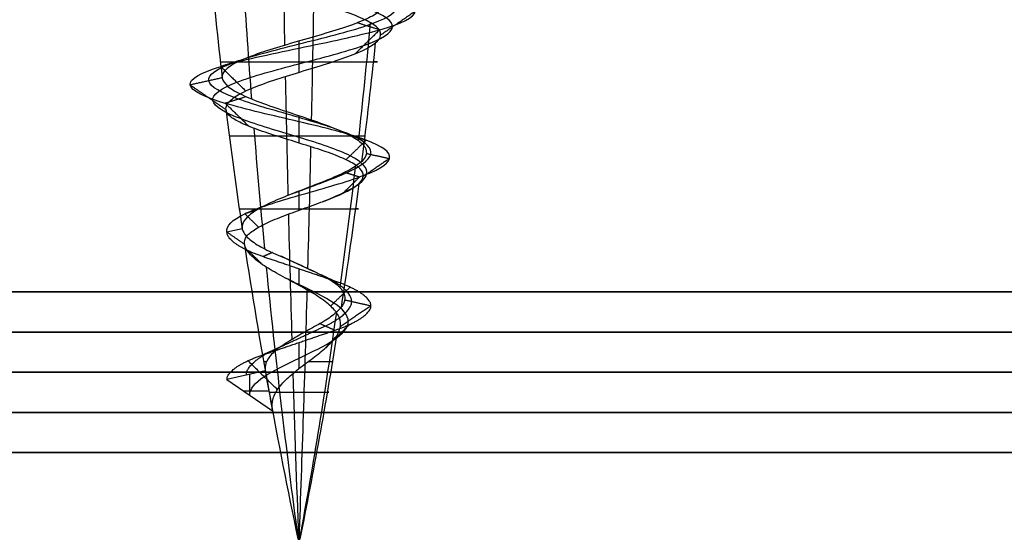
# Model space of a CAD drawing. Header units: millimetres. Extents: x -372 to 378, y -113 to 121.
# Tile 55 of 65: x 306.37 to 318.62, y 54.51 to 60.98. Entities that reach past the tile are written whole.
import ezdxf

# ---------------------------------------------------------------- set-up
doc = ezdxf.new("R2010")
doc.units = ezdxf.units.MM
doc.layers.add('Default', color=7, linetype='Continuous', true_color=0x000000)
doc.layers.add('Screw', color=7, linetype='Continuous', true_color=0xffffff)

msp = doc.modelspace()

# ---------------------------------------------------------------- linework, layer by layer
at = {"layer": 'Default'}
for p, q in [((376.842, 57.594, 1096.358), (-371.158, 57.594, 1096.358)), ((-371.158, 57.594, 921.358), (376.842, 57.594, 921.358)), ((376.842, 56.594, 936.358), (-371.158, 56.594, 936.358)), ((-371.158, 56.594, 922.358), (376.842, 56.594, 922.358)), ((376.842, 56.594, 929.358), (-371.158, 56.594, 929.358)), ((376.842, 56.594, 1095.358), (-371.158, 56.594, 1095.358)), ((-371.158, 56.594, 922.358), (376.842, 56.594, 922.358)), ((376.842, 56.594, 1008.858), (-371.158, 56.594, 1008.858)), ((-371.158, 55.594, 921.358), (376.842, 55.594, 921.358)), ((376.842, 55.594, 937.358), (-371.158, 55.594, 937.358))]:
    msp.add_line(p, q, dxfattribs=at)
for points in [[(376.842, 57.094, 1095.858), (2.842, 57.094, 1095.858), (-371.158, 57.094, 1095.858)], [(-371.158, 57.094, 921.858), (2.842, 57.094, 921.858), (376.842, 57.094, 921.858)], [(-371.158, 56.094, 921.858), (2.842, 56.094, 921.858), (376.842, 56.094, 921.858)], [(376.842, 56.094, 936.858), (2.842, 56.094, 936.858), (-371.158, 56.094, 936.858)]]:
    msp.add_open_spline(points, degree=2, dxfattribs=at)
at = {"layer": 'Screw', "color": 7, "true_color": 0xffffff}
for p, q in [((309.135, 58.381, 927.358), (308.946, 58.339, 927.358)), ((309.422, 56.611, 927.358), (308.946, 56.505, 927.358)), ((308.946, 56.505, 927.358), (309.512, 56.115, 927.358)), ((309.229, 56.31, 927.358), (309.229, 56.568, 927.358)), ((309.152, 56.363, 927.358), (309.467, 56.363, 927.358)), ((309.832, 54.513, 927.361), (309.83, 54.521, 927.362)), ((309.833, 54.513, 927.352), (309.831, 54.521, 927.351)), ((309.831, 54.513, 927.358), (309.853, 54.513, 927.358)), ((309.84, 54.513, 927.347), (309.84, 54.521, 927.345)), ((309.842, 54.513, 927.347), (309.842, 54.513, 927.369)), ((309.844, 54.513, 927.369), (309.844, 54.521, 927.37)), ((309.849, 54.513, 927.349), (309.85, 54.521, 927.348)), ((309.853, 54.513, 927.358), (309.855, 54.521, 927.358))]:
    msp.add_line(p, q, dxfattribs=at)
at = {"layer": 'Screw', "color": 7, "true_color": 0xffffff, "extrusion": (0.984564, 9.33495e-14, -0.175023)}
for start, end in [(263.72372, 265.07324), (261.99168, 263.36379), (260.32112, 261.77536), (258, 259.92855)]:
    msp.add_arc((67.48, 1028.226, 142.751), 62.328, start, end, dxfattribs=at)
at = {"layer": 'Screw', "color": 7, "true_color": 0xffffff, "extrusion": (0.018848, -1.78742e-15, 0.999822)}
msp.add_arc((67.48, -353.261, 933.033), 62.328, 95.31878, 96.65673, dxfattribs=at)
at = {"layer": 'Screw', "color": 7, "true_color": 0xffffff, "extrusion": (-0.772512, -9.33495e-14, -0.635)}
for start, end in [(83.10315, 84.44953), (81.37148, 82.7652), (78, 81.15889)]:
    msp.add_arc((-67.48, 458.692, -828.229), 62.328, start, end, dxfattribs=at)
at = {"layer": 'Screw', "color": 7, "true_color": 0xffffff, "extrusion": (-0.984564, -9.33495e-14, 0.175023)}
for start, end in [(82.86319, 84.21696), (81.14492, 82.55307), (78, 80.89587)]:
    msp.add_arc((-67.48, 906.32, -142.751), 62.328, start, end, dxfattribs=at)
at = {"layer": 'Screw', "color": 7, "true_color": 0xffffff, "extrusion": (-0.506335, -9.33495e-14, 0.862337)}
for start, end in [(82.62334, 83.9836), (80.92032, 82.34029), (78, 80.63153)]:
    msp.add_arc((-67.48, 675.789, 642.811), 62.328, start, end, dxfattribs=at)
at = {"layer": 'Screw', "color": 7, "true_color": 0xffffff, "extrusion": (-0.326888, 3.09822e-14, -0.945063)}
msp.add_arc((-67.48, 71.275, -977.695), 62.328, 276.2506, 277.6164, dxfattribs=at)
at = {"layer": 'Screw', "color": 7, "true_color": 0xffffff, "extrusion": (0, 1, 0)}
for centre, radius, start, end in [((-309.842, 927.358, 60.459), 0.978, 1.08, 199.08), ((-309.842, 927.358, 59.534), 0.866, 199.08, 1.08), ((-309.842, 927.358, 58.629), 0.743, 1.08, 199.08), ((-309.842, 927.358, 56.725), 0.44, 336.5472, 1.08), ((-309.842, 927.358, 56.725), 0.44, 199.08, 255.1887), ((-309.842, 927.358, 56.347), 0.373, 1.08, 199.08), ((-309.842, 927.358, 54.517), 0.012, 180, 19.8), ((-309.842, 927.358, 54.517), 0.012, 19.8, 180)]:
    msp.add_arc(centre, radius, start, end, dxfattribs=at)
at = {"layer": 'Screw', "color": 7, "true_color": 0xffffff, "extrusion": (0.018848, -1.7859e-15, 0.999822)}
msp.add_arc((67.48, -353.261, 933.033), 62.328, 97.02372, 98.39931, dxfattribs=at)
at = {"layer": 'Screw', "color": 7, "true_color": 0xffffff, "extrusion": (-0.326888, 3.0996e-14, -0.945063)}
msp.add_arc((-67.48, 71.275, -977.695), 62.328, 277.87323, 279.30429, dxfattribs=at)
at = {"layer": 'Screw', "color": 7, "true_color": 0xffffff, "extrusion": (0.018848, -1.78546e-15, 0.999822)}
msp.add_arc((67.48, -353.261, 933.033), 62.328, 98.57845, 102, dxfattribs=at)
at = {"layer": 'Screw', "color": 7, "true_color": 0xffffff, "extrusion": (-0.326888, 3.09613e-14, -0.945063)}
msp.add_arc((-67.48, 71.275, -977.695), 62.328, 279.63402, 282, dxfattribs=at)
at = {"layer": 'Screw', "color": 7, "true_color": 0xffffff}
msp.add_arc((370.795, 67.48, 927.358), 62.328, 190.04253, 190.50624, dxfattribs=at)
at = {"layer": 'Screw', "color": 7, "true_color": 0xffffff, "extrusion": (0, -1, 0)}
for centre, radius, start, end in [((309.842, 927.358, -54.521), 0.0129, 178.92, 340.92), ((309.842, 927.358, -54.521), 0.0129, 160.2, 178.92), ((309.842, 927.358, -54.521), 0.0129, 0, 160.2), ((309.842, 927.358, -54.513), 0.0111, 160.2, 0), ((309.842, 927.358, -54.513), 0.0111, 0, 160.2), ((309.842, 927.358, -54.521), 0.0129, 340.92, 0)]:
    msp.add_arc(centre, radius, start, end, dxfattribs=at)
at = {"layer": 'Screw', "color": 7, "true_color": 0xffffff}
for points, knots in [([(309.764, 58.819, 926.591), (309.79, 58.829, 926.586), (309.816, 58.839, 926.582), (310.046, 58.925, 926.561), (310.264, 59.002, 926.626), (310.601, 59.154, 926.908), (310.715, 59.231, 927.124), (310.754, 59.383, 927.591), (310.676, 59.46, 927.84), (310.351, 59.613, 928.218), (310.106, 59.689, 928.345), (309.579, 59.842, 928.384), (309.3, 59.918, 928.294), (308.879, 60.071, 927.927), (308.734, 60.147, 927.651), (308.707, 60.3, 927.064), (308.827, 60.376, 926.766), (309.239, 60.529, 926.331), (309.537, 60.606, 926.198), (310.148, 60.758, 926.183), (310.458, 60.835, 926.301), (310.909, 60.987, 926.731), (311.048, 61.064, 927.04), (311.063, 61.217, 927.675), (310.94, 61.293, 927.997), (310.493, 61.446, 928.466), (310.172, 61.522, 928.609), (309.513, 61.675, 928.624), (309.178, 61.751, 928.496), (308.693, 61.904, 928.032), (308.543, 61.98, 927.699), (308.532, 62.133, 927.016), (308.67, 62.21, 926.673), (309.152, 62.362, 926.181), (309.495, 62.439, 926.034), (310.19, 62.592, 926.026), (310.538, 62.668, 926.166), (311.04, 62.821, 926.656), (311.189, 62.897, 927.004), (311.197, 63.05, 927.711), (311.055, 63.126, 928.066), (310.556, 63.279, 928.576), (310.202, 63.355, 928.727), (309.483, 63.508, 928.735), (309.122, 63.584, 928.591), (308.604, 63.737, 928.083), (308.451, 63.814, 927.723), (308.441, 63.957, 927.038), (308.547, 64.024, 926.714), (308.948, 64.157, 926.204), (309.24, 64.224, 926.019), (309.883, 64.358, 925.878), (310.231, 64.425, 925.922), (310.826, 64.558, 926.224), (311.071, 64.625, 926.483), (311.342, 64.759, 927.103), (311.367, 64.826, 927.462), (311.181, 64.959, 928.122), (310.97, 65.026, 928.42), (310.4, 65.16, 928.817), (310.043, 65.227, 928.915), (309.341, 65.36, 928.859), (308.998, 65.427, 928.706), (308.484, 65.561, 928.211), (308.315, 65.628, 927.871), (308.231, 65.761, 927.153), (308.328, 65.828, 926.781), (308.73, 65.962, 926.179), (309.037, 66.029, 925.951), (309.73, 66.162, 925.741), (310.112, 66.229, 925.76), (310.781, 66.363, 926.037), (311.065, 66.43, 926.294), (311.406, 66.563, 926.932), (311.462, 66.63, 927.311), (311.321, 66.764, 928.021), (311.124, 66.831, 928.349), (310.565, 66.964, 928.808), (310.204, 67.031, 928.937), (309.48, 67.165, 928.937), (309.12, 67.232, 928.808), (308.56, 67.365, 928.349), (308.363, 67.432, 928.021), (308.222, 67.566, 927.311), (308.278, 67.633, 926.932), (308.62, 67.766, 926.294), (308.903, 67.833, 926.037), (309.572, 67.967, 925.76), (309.954, 68.034, 925.741), (310.647, 68.167, 925.951), (310.955, 68.234, 926.179), (311.357, 68.368, 926.781), (311.45, 68.435, 927.152), (311.379, 68.568, 927.873), (311.215, 68.635, 928.219), (310.703, 68.769, 928.731), (310.357, 68.836, 928.894), (309.637, 68.969, 928.965), (309.265, 69.036, 928.872), (308.664, 69.17, 928.47), (308.435, 69.237, 928.163), (308.225, 69.37, 927.47), (308.244, 69.437, 927.087), (308.521, 69.571, 926.419), (308.778, 69.638, 926.135), (309.417, 69.771, 925.794), (309.795, 69.838, 925.738), (310.505, 69.972, 925.879), (310.834, 70.039, 926.076), (311.293, 70.172, 926.635), (311.422, 70.239, 926.996), (311.422, 70.373, 927.72), (311.293, 70.44, 928.08), (310.834, 70.573, 928.64), (310.505, 70.64, 928.836), (309.795, 70.774, 928.978), (309.417, 70.841, 928.921), (308.778, 70.974, 928.58), (308.521, 71.041, 928.297), (308.244, 71.175, 927.628), (308.225, 71.242, 927.245), (308.435, 71.375, 926.553), (308.664, 71.442, 926.245), (309.265, 71.576, 925.843), (309.637, 71.643, 925.75), (310.357, 71.777, 925.821), (310.703, 71.843, 925.985), (311.215, 71.977, 926.496), (311.379, 72.044, 926.843), (311.45, 72.178, 927.563), (311.357, 72.244, 927.934), (310.955, 72.378, 928.536), (310.647, 72.445, 928.764), (309.954, 72.579, 928.974), (309.572, 72.645, 928.956), (308.903, 72.779, 928.679), (308.62, 72.846, 928.421), (308.278, 72.98, 927.783), (308.222, 73.046, 927.404), (308.363, 73.18, 926.695), (308.56, 73.247, 926.366), (309.12, 73.381, 925.907), (309.48, 73.447, 925.778), (310.204, 73.581, 925.778), (310.565, 73.648, 925.907), (311.124, 73.782, 926.366), (311.321, 73.848, 926.695), (311.462, 73.982, 927.404), (311.406, 74.049, 927.783), (311.065, 74.183, 928.421), (310.781, 74.249, 928.679), (310.112, 74.383, 928.956), (309.73, 74.45, 928.974), (309.037, 74.584, 928.764), (308.73, 74.65, 928.536), (308.328, 74.784, 927.934), (308.235, 74.851, 927.563), (308.305, 74.985, 926.843), (308.469, 75.051, 926.496), (308.981, 75.185, 925.985), (309.327, 75.252, 925.821), (310.047, 75.386, 925.75), (310.419, 75.452, 925.843), (311.021, 75.586, 926.245), (311.249, 75.653, 926.553), (311.459, 75.787, 927.245), (311.44, 75.853, 927.628), (311.163, 75.987, 928.297), (310.906, 76.054, 928.58), (310.268, 76.188, 928.921), (309.889, 76.254, 928.978), (309.179, 76.388, 928.836), (308.851, 76.455, 928.64), (308.391, 76.589, 928.08), (308.262, 76.655, 927.72), (308.262, 76.722, 927.358)], [2.782471, 2.782471, 2.782471, 2.782471, 2.974275, 2.974275, 4.461413, 4.461413, 5.948551, 5.948551, 7.435688, 7.435688, 8.922826, 8.922826, 10.409964, 10.409964, 11.897102, 11.897102, 13.384239, 13.384239, 14.871377, 14.871377, 16.358515, 16.358515, 17.845652, 17.845652, 19.33279, 19.33279, 20.819928, 20.819928, 22.307065, 22.307065, 23.794203, 23.794203, 25.281341, 25.281341, 26.768478, 26.768478, 28.255616, 28.255616, 29.742754, 29.742754, 31.229892, 31.229892, 32.717029, 32.717029, 34.204167, 34.204167, 35.691305, 35.691305, 36.99255, 36.99255, 38.293796, 38.293796, 39.595041, 39.595041, 40.896287, 40.896287, 42.197532, 42.197532, 43.498777, 43.498777, 44.800023, 44.800023, 46.101268, 46.101268, 47.402514, 47.402514, 48.703759, 48.703759, 50.005005, 50.005005, 51.30625, 51.30625, 52.607496, 52.607496, 53.908741, 53.908741, 55.209987, 55.209987, 56.511232, 56.511232, 57.812478, 57.812478, 59.113723, 59.113723, 60.414969, 60.414969, 61.716214, 61.716214, 63.01746, 63.01746, 64.318705, 64.318705, 65.619951, 65.619951, 66.921196, 66.921196, 68.222442, 68.222442, 69.523687, 69.523687, 70.824933, 70.824933, 72.126178, 72.126178, 73.427423, 73.427423, 74.728669, 74.728669, 76.029914, 76.029914, 77.33116, 77.33116, 78.632405, 78.632405, 79.933651, 79.933651, 81.234896, 81.234896, 82.536142, 82.536142, 83.837387, 83.837387, 85.138633, 85.138633, 86.439878, 86.439878, 87.741124, 87.741124, 89.042369, 89.042369, 90.343615, 90.343615, 91.64486, 91.64486, 92.946106, 92.946106, 94.247351, 94.247351, 95.548597, 95.548597, 96.849842, 96.849842, 98.151088, 98.151088, 99.452333, 99.452333, 100.753579, 100.753579, 102.054824, 102.054824, 103.35607, 103.35607, 104.657315, 104.657315, 105.95856, 105.95856, 107.259806, 107.259806, 108.561051, 108.561051, 109.862297, 109.862297, 111.163542, 111.163542, 112.464788, 112.464788, 113.766033, 113.766033, 115.067279, 115.067279, 116.368524, 116.368524, 117.66977, 117.66977, 118.971015, 118.971015, 118.971015, 118.971015]), ([(308.946, 58.339, 927.358), (308.937, 58.415, 927.123), (309.005, 58.491, 926.874), (309.331, 58.644, 926.494), (309.578, 58.721, 926.366), (310.107, 58.873, 926.328), (310.386, 58.95, 926.419), (310.808, 59.102, 926.787), (310.948, 59.179, 927.063), (310.986, 59.332, 927.652), (310.883, 59.408, 927.961), (310.473, 59.561, 928.426), (310.167, 59.637, 928.578), (309.518, 59.79, 928.616), (309.179, 59.866, 928.501), (308.672, 60.019, 928.048), (308.501, 60.095, 927.712), (308.475, 60.248, 927.003), (308.619, 60.325, 926.644), (309.118, 60.477, 926.124), (309.476, 60.554, 925.965), (310.209, 60.707, 925.95), (310.579, 60.783, 926.094), (311.117, 60.936, 926.61), (311.28, 61.012, 926.979), (311.296, 61.165, 927.736), (311.147, 61.241, 928.119), (310.614, 61.394, 928.673), (310.233, 61.47, 928.842), (309.452, 61.623, 928.857), (309.057, 61.699, 928.704), (308.485, 61.852, 928.154), (308.31, 61.929, 927.76), (308.299, 62.081, 926.955), (308.463, 62.158, 926.552), (309.031, 62.311, 925.973), (309.434, 62.387, 925.801), (310.251, 62.54, 925.794), (310.66, 62.616, 925.958), (311.247, 62.769, 926.534), (311.422, 62.845, 926.943), (311.429, 62.998, 927.772), (311.262, 63.074, 928.187), (310.677, 63.227, 928.783), (310.263, 63.304, 928.96), (309.422, 63.456, 928.968), (309, 63.533, 928.798), (308.396, 63.685, 928.205), (308.219, 63.762, 927.784), (308.208, 63.905, 926.984), (308.333, 63.972, 926.608), (308.802, 64.106, 926.015), (309.143, 64.172, 925.802), (309.89, 64.306, 925.639), (310.294, 64.373, 925.691), (310.983, 64.507, 926.044), (311.265, 64.573, 926.344), (311.577, 64.707, 927.063), (311.606, 64.774, 927.479), (311.388, 64.908, 928.241), (311.144, 64.974, 928.584), (310.485, 65.108, 929.04), (310.073, 65.175, 929.152), (309.265, 65.309, 929.085), (308.871, 65.375, 928.908), (308.282, 65.509, 928.338), (308.089, 65.576, 927.947), (307.994, 65.71, 927.123), (308.105, 65.776, 926.696), (308.566, 65.91, 926.006), (308.919, 65.977, 925.744), (309.713, 66.111, 925.503), (310.152, 66.177, 925.524), (310.919, 66.311, 925.842), (311.245, 66.378, 926.137), (311.636, 66.512, 926.869), (311.701, 66.578, 927.304), (311.539, 66.712, 928.118), (311.313, 66.779, 928.495), (310.671, 66.913, 929.022), (310.257, 66.979, 929.17), (309.427, 67.113, 929.17), (309.013, 67.18, 929.022), (308.371, 67.314, 928.495), (308.146, 67.38, 928.118), (307.984, 67.514, 927.304), (308.048, 67.581, 926.869), (308.439, 67.715, 926.137), (308.765, 67.781, 925.842), (309.532, 67.915, 925.524), (309.971, 67.982, 925.503), (310.766, 68.116, 925.744), (311.118, 68.182, 926.006), (311.58, 68.316, 926.696), (311.686, 68.383, 927.122), (311.605, 68.517, 927.948), (311.417, 68.583, 928.346), (310.83, 68.717, 928.933), (310.433, 68.784, 929.121), (309.607, 68.918, 929.202), (309.18, 68.984, 929.095), (308.49, 69.118, 928.634), (308.228, 69.185, 928.281), (307.987, 69.319, 927.486), (308.009, 69.385, 927.048), (308.327, 69.519, 926.281), (308.622, 69.586, 925.955), (309.354, 69.72, 925.564), (309.789, 69.786, 925.499), (310.603, 69.92, 925.661), (310.98, 69.987, 925.887), (311.507, 70.121, 926.529), (311.655, 70.188, 926.942), (311.655, 70.321, 927.773), (311.507, 70.388, 928.186), (310.98, 70.522, 928.828), (310.603, 70.589, 929.054), (309.789, 70.722, 929.216), (309.354, 70.789, 929.152), (308.622, 70.923, 928.76), (308.327, 70.99, 928.435), (308.009, 71.123, 927.668), (307.987, 71.19, 927.229), (308.228, 71.324, 926.434), (308.49, 71.391, 926.081), (309.18, 71.524, 925.62), (309.607, 71.591, 925.513), (310.433, 71.725, 925.595), (310.83, 71.792, 925.783), (311.417, 71.925, 926.37), (311.605, 71.992, 926.767), (311.686, 72.126, 927.593), (311.58, 72.193, 928.019), (311.118, 72.326, 928.71), (310.766, 72.393, 928.971), (309.971, 72.527, 929.212), (309.532, 72.594, 929.191), (308.765, 72.727, 928.873), (308.439, 72.794, 928.578), (308.048, 72.928, 927.846), (307.984, 72.995, 927.411), (308.146, 73.128, 926.597), (308.371, 73.195, 926.22), (309.013, 73.329, 925.693), (309.427, 73.396, 925.545), (310.257, 73.529, 925.545), (310.671, 73.596, 925.693), (311.313, 73.73, 926.22), (311.539, 73.797, 926.597), (311.701, 73.93, 927.411), (311.636, 73.997, 927.846), (311.245, 74.131, 928.578), (310.919, 74.198, 928.873), (310.152, 74.331, 929.191), (309.713, 74.398, 929.212), (308.919, 74.532, 928.971), (308.566, 74.599, 928.71), (308.105, 74.732, 928.019), (307.998, 74.799, 927.593), (308.079, 74.933, 926.767), (308.267, 75, 926.37), (308.854, 75.133, 925.783), (309.251, 75.2, 925.595), (310.078, 75.334, 925.513), (310.504, 75.401, 925.62), (311.194, 75.534, 926.081), (311.456, 75.601, 926.434), (311.697, 75.735, 927.229), (311.675, 75.802, 927.668), (311.358, 75.935, 928.435), (311.063, 76.002, 928.76), (310.33, 76.136, 929.152), (309.896, 76.203, 929.216), (309.081, 76.336, 929.054), (308.705, 76.403, 928.828), (308.178, 76.537, 928.186), (308.03, 76.604, 927.773), (308.03, 76.67, 927.358)], [0.0909091, 0.0909091, 0.0909091, 0.0909091, 0.1022727, 0.1022727, 0.1136364, 0.1136364, 0.125, 0.125, 0.1363636, 0.1363636, 0.1477273, 0.1477273, 0.1590909, 0.1590909, 0.1704545, 0.1704545, 0.1818182, 0.1818182, 0.1931818, 0.1931818, 0.2045455, 0.2045455, 0.2159091, 0.2159091, 0.2272727, 0.2272727, 0.2386364, 0.2386364, 0.25, 0.25, 0.2613636, 0.2613636, 0.2727273, 0.2727273, 0.2840909, 0.2840909, 0.2954545, 0.2954545, 0.3068182, 0.3068182, 0.3181818, 0.3181818, 0.3295455, 0.3295455, 0.3409091, 0.3409091, 0.3522727, 0.3522727, 0.3636364, 0.3636364, 0.3735795, 0.3735795, 0.3835227, 0.3835227, 0.3934659, 0.3934659, 0.4034091, 0.4034091, 0.4133523, 0.4133523, 0.4232955, 0.4232955, 0.4332386, 0.4332386, 0.4431818, 0.4431818, 0.453125, 0.453125, 0.4630682, 0.4630682, 0.4730114, 0.4730114, 0.4829545, 0.4829545, 0.4928977, 0.4928977, 0.5028409, 0.5028409, 0.5127841, 0.5127841, 0.5227273, 0.5227273, 0.5326705, 0.5326705, 0.5426136, 0.5426136, 0.5525568, 0.5525568, 0.5625, 0.5625, 0.5724432, 0.5724432, 0.5823864, 0.5823864, 0.5923295, 0.5923295, 0.6022727, 0.6022727, 0.6122159, 0.6122159, 0.6221591, 0.6221591, 0.6321023, 0.6321023, 0.6420455, 0.6420455, 0.6519886, 0.6519886, 0.6619318, 0.6619318, 0.671875, 0.671875, 0.6818182, 0.6818182, 0.6917614, 0.6917614, 0.7017045, 0.7017045, 0.7116477, 0.7116477, 0.7215909, 0.7215909, 0.7315341, 0.7315341, 0.7414773, 0.7414773, 0.7514205, 0.7514205, 0.7613636, 0.7613636, 0.7713068, 0.7713068, 0.78125, 0.78125, 0.7911932, 0.7911932, 0.8011364, 0.8011364, 0.8110795, 0.8110795, 0.8210227, 0.8210227, 0.8309659, 0.8309659, 0.8409091, 0.8409091, 0.8508523, 0.8508523, 0.8607955, 0.8607955, 0.8707386, 0.8707386, 0.8806818, 0.8806818, 0.890625, 0.890625, 0.9005682, 0.9005682, 0.9105114, 0.9105114, 0.9204545, 0.9204545, 0.9303977, 0.9303977, 0.9403409, 0.9403409, 0.9502841, 0.9502841, 0.9602273, 0.9602273, 0.9701705, 0.9701705, 0.9801136, 0.9801136, 0.9900568, 0.9900568, 1, 1, 1, 1]), ([(310.138, 58.719, 926.662), (310.231, 58.756, 926.691), (310.32, 58.794, 926.738), (310.556, 58.907, 926.935), (310.665, 58.984, 927.137), (310.703, 59.136, 927.578), (310.631, 59.213, 927.814), (310.325, 59.366, 928.174), (310.093, 59.442, 928.295), (309.592, 59.595, 928.333), (309.326, 59.671, 928.249), (308.924, 59.824, 927.9), (308.784, 59.9, 927.638), (308.758, 60.053, 927.077), (308.871, 60.129, 926.792), (309.266, 60.282, 926.376), (309.55, 60.359, 926.248), (310.135, 60.511, 926.233), (310.432, 60.588, 926.346), (310.865, 60.74, 926.757), (310.997, 60.817, 927.053), (311.013, 60.97, 927.662), (310.895, 61.046, 927.971), (310.466, 61.199, 928.421), (310.159, 61.275, 928.559), (309.526, 61.428, 928.574), (309.205, 61.504, 928.451), (308.738, 61.657, 928.006), (308.593, 61.733, 927.686), (308.582, 61.886, 927.029), (308.715, 61.963, 926.7), (309.179, 62.115, 926.225), (309.508, 62.192, 926.084), (310.177, 62.345, 926.076), (310.512, 62.421, 926.21), (310.995, 62.574, 926.682), (311.139, 62.65, 927.017), (311.146, 62.803, 927.698), (311.01, 62.879, 928.04), (310.53, 63.032, 928.531), (310.189, 63.108, 928.677), (309.496, 63.261, 928.685), (309.148, 63.337, 928.546), (308.649, 63.49, 928.057), (308.502, 63.567, 927.71), (308.491, 63.71, 927.049), (308.593, 63.777, 926.737), (308.979, 63.91, 926.245), (309.262, 63.977, 926.067), (309.882, 64.111, 925.93), (310.218, 64.178, 925.971), (310.792, 64.311, 926.263), (311.029, 64.378, 926.512), (311.291, 64.512, 927.111), (311.316, 64.579, 927.459), (311.136, 64.712, 928.097), (310.932, 64.779, 928.385), (310.381, 64.913, 928.769), (310.036, 64.98, 928.864), (309.357, 65.113, 928.81), (309.026, 65.18, 928.662), (308.528, 65.314, 928.184), (308.364, 65.381, 927.855), (308.282, 65.514, 927.16), (308.376, 65.581, 926.799), (308.765, 65.715, 926.217), (309.063, 65.782, 925.996), (309.733, 65.915, 925.792), (310.104, 65.982, 925.811), (310.751, 66.116, 926.079), (311.026, 66.183, 926.328), (311.356, 66.316, 926.946), (311.411, 66.383, 927.312), (311.274, 66.517, 928), (311.083, 66.584, 928.318), (310.542, 66.717, 928.762), (310.193, 66.784, 928.887), (309.492, 66.918, 928.887), (309.143, 66.985, 928.762), (308.601, 67.118, 928.318), (308.41, 67.185, 928), (308.274, 67.319, 927.312), (308.328, 67.386, 926.946), (308.658, 67.519, 926.328), (308.933, 67.586, 926.079), (309.581, 67.72, 925.811), (309.951, 67.787, 925.792), (310.621, 67.92, 925.996), (310.919, 67.987, 926.217), (311.308, 68.121, 926.799), (311.399, 68.188, 927.159), (311.33, 68.321, 927.856), (311.171, 68.388, 928.191), (310.676, 68.522, 928.687), (310.341, 68.589, 928.845), (309.643, 68.722, 928.914), (309.284, 68.789, 928.824), (308.701, 68.923, 928.435), (308.48, 68.99, 928.137), (308.277, 69.123, 927.466), (308.295, 69.19, 927.096), (308.563, 69.324, 926.449), (308.812, 69.391, 926.174), (309.43, 69.524, 925.844), (309.797, 69.591, 925.789), (310.484, 69.725, 925.926), (310.802, 69.792, 926.117), (311.247, 69.925, 926.658), (311.372, 69.992, 927.007), (311.372, 70.126, 927.708), (311.247, 70.193, 928.057), (310.802, 70.326, 928.599), (310.484, 70.393, 928.789), (309.797, 70.527, 928.926), (309.43, 70.594, 928.872), (308.812, 70.727, 928.541), (308.563, 70.794, 928.267), (308.295, 70.928, 927.619), (308.277, 70.995, 927.249), (308.48, 71.128, 926.578), (308.701, 71.195, 926.281), (309.284, 71.329, 925.891), (309.643, 71.396, 925.801), (310.341, 71.53, 925.87), (310.676, 71.596, 926.028), (311.171, 71.73, 926.524), (311.33, 71.797, 926.859), (311.399, 71.931, 927.556), (311.308, 71.997, 927.916), (310.919, 72.131, 928.499), (310.621, 72.198, 928.72), (309.951, 72.332, 928.923), (309.581, 72.398, 928.905), (308.933, 72.532, 928.637), (308.658, 72.599, 928.388), (308.328, 72.733, 927.77), (308.274, 72.799, 927.403), (308.41, 72.933, 926.716), (308.601, 73, 926.398), (309.143, 73.134, 925.953), (309.492, 73.2, 925.828), (310.193, 73.334, 925.828), (310.542, 73.401, 925.953), (311.083, 73.535, 926.398), (311.274, 73.601, 926.716), (311.411, 73.735, 927.403), (311.356, 73.802, 927.77), (311.026, 73.936, 928.388), (310.751, 74.002, 928.637), (310.104, 74.136, 928.905), (309.733, 74.203, 928.923), (309.063, 74.337, 928.72), (308.765, 74.403, 928.499), (308.376, 74.537, 927.916), (308.286, 74.604, 927.556), (308.354, 74.738, 926.859), (308.513, 74.804, 926.524), (309.008, 74.938, 926.028), (309.344, 75.005, 925.87), (310.041, 75.139, 925.801), (310.401, 75.205, 925.891), (310.983, 75.339, 926.281), (311.204, 75.406, 926.578), (311.407, 75.54, 927.249), (311.389, 75.606, 927.619), (311.121, 75.74, 928.267), (310.872, 75.807, 928.541), (310.254, 75.941, 928.872), (309.887, 76.007, 928.926), (309.2, 76.141, 928.789), (308.882, 76.208, 928.599), (308.438, 76.342, 928.057), (308.313, 76.408, 927.709), (308.313, 76.475, 927.358)], [9.962929, 9.962929, 9.962929, 9.962929, 10.425509, 10.425509, 11.373282, 11.373282, 12.321056, 12.321056, 13.268829, 13.268829, 14.216603, 14.216603, 15.164377, 15.164377, 16.11215, 16.11215, 17.059924, 17.059924, 18.007697, 18.007697, 18.955471, 18.955471, 19.903244, 19.903244, 20.851018, 20.851018, 21.798791, 21.798791, 22.746565, 22.746565, 23.694338, 23.694338, 24.642112, 24.642112, 25.589885, 25.589885, 26.537659, 26.537659, 27.485432, 27.485432, 28.433206, 28.433206, 29.38098, 29.38098, 30.328753, 30.328753, 31.158055, 31.158055, 31.987357, 31.987357, 32.816659, 32.816659, 33.64596, 33.64596, 34.475262, 34.475262, 35.304564, 35.304564, 36.133866, 36.133866, 36.963168, 36.963168, 37.79247, 37.79247, 38.621772, 38.621772, 39.451073, 39.451073, 40.280375, 40.280375, 41.109677, 41.109677, 41.938979, 41.938979, 42.768281, 42.768281, 43.597583, 43.597583, 44.426884, 44.426884, 45.256186, 45.256186, 46.085488, 46.085488, 46.91479, 46.91479, 47.744092, 47.744092, 48.573394, 48.573394, 49.402695, 49.402695, 50.231997, 50.231997, 51.061299, 51.061299, 51.890601, 51.890601, 52.719903, 52.719903, 53.549205, 53.549205, 54.378507, 54.378507, 55.207808, 55.207808, 56.03711, 56.03711, 56.866412, 56.866412, 57.695714, 57.695714, 58.525016, 58.525016, 59.354318, 59.354318, 60.183619, 60.183619, 61.012921, 61.012921, 61.842223, 61.842223, 62.671525, 62.671525, 63.500827, 63.500827, 64.330129, 64.330129, 65.15943, 65.15943, 65.988732, 65.988732, 66.818034, 66.818034, 67.647336, 67.647336, 68.476638, 68.476638, 69.30594, 69.30594, 70.135242, 70.135242, 70.964543, 70.964543, 71.793845, 71.793845, 72.623147, 72.623147, 73.452449, 73.452449, 74.281751, 74.281751, 75.111053, 75.111053, 75.940354, 75.940354, 76.769656, 76.769656, 77.598958, 77.598958, 78.42826, 78.42826, 79.257562, 79.257562, 80.086864, 80.086864, 80.916165, 80.916165, 81.745467, 81.745467, 82.574769, 82.574769, 83.404071, 83.404071, 83.404071, 83.404071]), ([(310.791, 60.694, 927.029), (310.832, 60.727, 927.135), (310.854, 60.76, 927.249), (310.86, 60.827, 927.48), (310.843, 60.861, 927.599), (310.768, 60.929, 927.823), (310.71, 60.963, 927.931), (310.562, 61.03, 928.118), (310.47, 61.064, 928.2), (310.265, 61.132, 928.327), (310.149, 61.166, 928.373), (309.911, 61.232, 928.423), (309.786, 61.266, 928.427), (309.543, 61.334, 928.394), (309.423, 61.368, 928.354), (309.204, 61.434, 928.239), (309.103, 61.468, 928.16), (308.935, 61.535, 927.976), (308.866, 61.569, 927.867), (308.77, 61.635, 927.634), (308.742, 61.668, 927.507), (308.736, 61.702, 927.38), (308.736, 61.702, 927.379), (308.736, 61.703, 927.378)], [0.28553465, 0.28553465, 0.28553465, 0.28553465, 0.29401019, 0.29401019, 0.30280503, 0.30280503, 0.31169175, 0.31169175, 0.32063394, 0.32063394, 0.32968449, 0.32968449, 0.33877723, 0.33877723, 0.34797806, 0.34797806, 0.35722453, 0.35722453, 0.36656009, 0.36656009, 0.3759536, 0.3759536, 0.37601776, 0.37601776, 0.37601776, 0.37601776]), ([(310.83, 61.078, 927.016), (310.789, 61.046, 926.909), (310.731, 61.014, 926.808), (310.581, 60.948, 926.627), (310.486, 60.913, 926.547), (310.278, 60.845, 926.427), (310.162, 60.81, 926.385), (309.927, 60.742, 926.345), (309.805, 60.707, 926.346), (309.574, 60.639, 926.389), (309.461, 60.604, 926.432), (309.261, 60.536, 926.551), (309.171, 60.501, 926.63), (309.027, 60.433, 926.81), (308.971, 60.398, 926.914), (308.899, 60.33, 927.13), (308.883, 60.295, 927.246), (308.887, 60.258, 927.365), (308.887, 60.257, 927.37), (308.888, 60.255, 927.376)], [0.76962346, 0.76962346, 0.76962346, 0.76962346, 0.77928099, 0.77928099, 0.7895125, 0.7895125, 0.79964683, 0.79964683, 0.80969778, 0.80969778, 0.81964254, 0.81964254, 0.82950608, 0.82950608, 0.83926127, 0.83926127, 0.84891991, 0.84891991, 0.84938904, 0.84938904, 0.84938904, 0.84938904]), ([(308.935, 59.859, 927.375), (308.935, 59.862, 927.365), (308.934, 59.865, 927.355), (308.931, 59.901, 927.239), (308.947, 59.936, 927.133), (309.014, 60.005, 926.931), (309.067, 60.04, 926.833), (309.203, 60.109, 926.664), (309.286, 60.144, 926.59), (309.473, 60.213, 926.476), (309.579, 60.247, 926.434), (309.796, 60.315, 926.391), (309.911, 60.35, 926.388), (310.132, 60.418, 926.421), (310.242, 60.453, 926.459), (310.441, 60.521, 926.567), (310.532, 60.555, 926.64), (310.684, 60.623, 926.812), (310.746, 60.658, 926.913), (310.789, 60.692, 927.023), (310.79, 60.693, 927.026), (310.791, 60.694, 927.029)], [0.21790536, 0.21790536, 0.21790536, 0.21790536, 0.21865324, 0.21865324, 0.22660347, 0.22660347, 0.23475729, 0.23475729, 0.24295812, 0.24295812, 0.25126662, 0.25126662, 0.25962991, 0.25962991, 0.26811504, 0.26811504, 0.27665183, 0.27665183, 0.28529787, 0.28529787, 0.28553465, 0.28553465, 0.28553465, 0.28553465]), ([(308.888, 60.255, 927.376), (308.894, 60.222, 927.482), (308.918, 60.188, 927.588), (309.001, 60.118, 927.788), (309.063, 60.082, 927.884), (309.213, 60.012, 928.046), (309.304, 59.975, 928.113), (309.499, 59.904, 928.21), (309.606, 59.868, 928.241), (309.821, 59.797, 928.263), (309.931, 59.76, 928.255), (310.136, 59.689, 928.2), (310.234, 59.652, 928.154), (310.405, 59.581, 928.032), (310.48, 59.545, 927.955), (310.595, 59.473, 927.783), (310.637, 59.437, 927.687), (310.682, 59.365, 927.488), (310.687, 59.329, 927.384), (310.664, 59.268, 927.217), (310.647, 59.244, 927.151), (310.622, 59.219, 927.088)], [0.84938904, 0.84938904, 0.84938904, 0.84938904, 0.85846734, 0.85846734, 0.86795273, 0.86795273, 0.87736896, 0.87736896, 0.88666709, 0.88666709, 0.8958651, 0.8958651, 0.90494255, 0.90494255, 0.9139247, 0.9139247, 0.9227773, 0.9227773, 0.93153669, 0.93153669, 0.93736705, 0.93736705, 0.93736705, 0.93736705]), ([(310.586, 58.942, 927.1), (310.587, 58.943, 927.102), (310.588, 58.944, 927.104), (310.622, 58.976, 927.192), (310.64, 59.007, 927.286), (310.644, 59.069, 927.471), (310.629, 59.1, 927.566), (310.568, 59.162, 927.745), (310.521, 59.193, 927.831), (310.4, 59.254, 927.979), (310.326, 59.286, 928.044), (310.159, 59.348, 928.144), (310.065, 59.378, 928.18), (309.872, 59.439, 928.217), (309.771, 59.47, 928.218), (309.574, 59.532, 928.187), (309.476, 59.563, 928.153), (309.3, 59.624, 928.055), (309.219, 59.655, 927.99), (309.085, 59.715, 927.836), (309.031, 59.745, 927.745), (308.96, 59.802, 927.562), (308.941, 59.83, 927.468), (308.935, 59.859, 927.375)], [0.14451072, 0.14451072, 0.14451072, 0.14451072, 0.14468214, 0.14468214, 0.15167634, 0.15167634, 0.1587722, 0.1587722, 0.16595911, 0.16595911, 0.17322268, 0.17322268, 0.18059749, 0.18059749, 0.18803088, 0.18803088, 0.19558335, 0.19558335, 0.2031895, 0.2031895, 0.21089184, 0.21089184, 0.21790536, 0.21790536, 0.21790536, 0.21790536]), ([(310.622, 59.219, 927.088), (310.61, 59.207, 927.058), (310.596, 59.196, 927.029), (310.533, 59.148, 926.914), (310.47, 59.112, 926.835), (310.322, 59.04, 926.709), (310.236, 59.003, 926.659), (310.055, 58.931, 926.595), (309.958, 58.894, 926.58), (309.77, 58.822, 926.585), (309.676, 58.785, 926.605), (309.505, 58.712, 926.676), (309.426, 58.675, 926.727), (309.294, 58.603, 926.853), (309.24, 58.566, 926.928), (309.164, 58.493, 927.09), (309.141, 58.456, 927.178), (309.133, 58.406, 927.297), (309.133, 58.393, 927.327), (309.135, 58.381, 927.358)], [0.93736705, 0.93736705, 0.93736705, 0.93736705, 0.94016165, 0.94016165, 0.94869079, 0.94869079, 0.95708589, 0.95708589, 0.96537684, 0.96537684, 0.9735392, 0.9735392, 0.98158546, 0.98158546, 0.98951045, 0.98951045, 0.99730872, 0.99730872, 1, 1, 1, 1]), ([(309.165, 58.183, 927.37), (309.164, 58.185, 927.366), (309.164, 58.187, 927.362), (309.158, 58.224, 927.276), (309.169, 58.257, 927.192), (309.217, 58.319, 927.036), (309.256, 58.349, 926.963), (309.355, 58.41, 926.832), (309.419, 58.443, 926.774), (309.561, 58.506, 926.683), (309.643, 58.538, 926.65), (309.811, 58.6, 926.614), (309.9, 58.632, 926.611), (310.073, 58.695, 926.636), (310.159, 58.726, 926.665), (310.316, 58.788, 926.749), (310.388, 58.82, 926.806), (310.505, 58.881, 926.94), (310.553, 58.912, 927.018), (310.586, 58.942, 927.1)], [0.09171949, 0.09171949, 0.09171949, 0.09171949, 0.09206875, 0.09206875, 0.09842565, 0.09842565, 0.10462555, 0.10462555, 0.1110412, 0.1110412, 0.11759669, 0.11759669, 0.12421277, 0.12421277, 0.13095434, 0.13095434, 0.13775803, 0.13775803, 0.14451072, 0.14451072, 0.14451072, 0.14451072]), ([(309.136, 58.376, 927.371), (309.142, 58.348, 927.448), (309.16, 58.317, 927.523), (309.222, 58.251, 927.667), (309.268, 58.216, 927.735), (309.381, 58.146, 927.853), (309.45, 58.111, 927.904), (309.601, 58.046, 927.974), (309.683, 58.01, 927.994), (309.84, 57.939, 928.002), (309.917, 57.903, 927.992), (310.064, 57.833, 927.946), (310.137, 57.799, 927.907), (310.257, 57.731, 927.808), (310.306, 57.694, 927.748), (310.376, 57.622, 927.619), (310.399, 57.586, 927.549), (310.418, 57.515, 927.404), (310.414, 57.482, 927.326), (310.387, 57.432, 927.228), (310.378, 57.418, 927.202), (310.367, 57.403, 927.176)], [0.0035642, 0.0035642, 0.0035642, 0.0035642, 0.0652627, 0.0652627, 0.1310071, 0.1310071, 0.1990783, 0.1990783, 0.265971, 0.265971, 0.3288149, 0.3288149, 0.3938542, 0.3938542, 0.4568098, 0.4568098, 0.5170571, 0.5170571, 0.5789705, 0.5789705, 0.6025161, 0.6025161, 0.6025161, 0.6025161]), ([(310.311, 57.049, 927.196), (310.318, 57.06, 927.21), (310.324, 57.071, 927.225), (310.352, 57.124, 927.302), (310.362, 57.167, 927.369), (310.356, 57.251, 927.503), (310.339, 57.294, 927.572), (310.281, 57.377, 927.697), (310.238, 57.419, 927.756), (310.135, 57.501, 927.853), (310.072, 57.543, 927.893), (309.936, 57.625, 927.946), (309.861, 57.666, 927.959), (309.711, 57.747, 927.958), (309.634, 57.788, 927.943), (309.491, 57.868, 927.886), (309.424, 57.908, 927.842), (309.309, 57.989, 927.735), (309.261, 58.031, 927.669), (309.193, 58.11, 927.528), (309.172, 58.148, 927.45), (309.165, 58.183, 927.37)], [0.0359002, 0.0359002, 0.0359002, 0.0359002, 0.03728194, 0.03728194, 0.042918, 0.042918, 0.04869105, 0.04869105, 0.05453393, 0.05453393, 0.06051555, 0.06051555, 0.06657532, 0.06657532, 0.07276908, 0.07276908, 0.0790522, 0.0790522, 0.08547717, 0.08547717, 0.09171949, 0.09171949, 0.09171949, 0.09171949]), ([(309.229, 56.31, 927.358), (309.229, 56.387, 927.197), (309.295, 56.463, 927.038), (309.522, 56.616, 926.811), (309.682, 56.692, 926.745), (310.003, 56.845, 926.745), (310.162, 56.921, 926.811), (310.389, 57.074, 927.038), (310.455, 57.15, 927.197), (310.455, 57.303, 927.518), (310.389, 57.38, 927.678), (310.162, 57.532, 927.904), (310.003, 57.609, 927.971), (309.789, 57.71, 927.971), (309.736, 57.736, 927.963), (309.685, 57.761, 927.95)], [0, 0, 0, 0, 0.947774, 0.947774, 1.895547, 1.895547, 2.843321, 2.843321, 3.791094, 3.791094, 4.738868, 4.738868, 5.686641, 5.686641, 6.000094, 6.000094, 6.000094, 6.000094]), ([(310.367, 57.403, 927.176), (310.35, 57.381, 927.138), (310.328, 57.359, 927.102), (310.263, 57.301, 927.016), (310.212, 57.263, 926.969), (310.094, 57.193, 926.897), (310.026, 57.158, 926.873), (309.897, 57.085, 926.855), (309.833, 57.048, 926.858), (309.712, 56.974, 926.888), (309.652, 56.936, 926.916), (309.548, 56.866, 926.992), (309.506, 56.827, 927.041), (309.449, 56.752, 927.143), (309.431, 56.715, 927.196), (309.419, 56.656, 927.286), (309.418, 56.633, 927.322), (309.422, 56.611, 927.358)], [0.6025161, 0.6025161, 0.6025161, 0.6025161, 0.6376367, 0.6376367, 0.695451, 0.695451, 0.7540424, 0.7540424, 0.8082466, 0.8082466, 0.8637674, 0.8637674, 0.9186339, 0.9186339, 0.9683673, 0.9683673, 1, 1, 1, 1]), ([(309.512, 56.115, 927.358), (309.503, 56.166, 927.308), (309.505, 56.216, 927.254), (309.534, 56.314, 927.152), (309.561, 56.362, 927.103), (309.634, 56.456, 927.021), (309.681, 56.504, 926.986), (309.786, 56.595, 926.941), (309.844, 56.641, 926.929), (309.962, 56.731, 926.929), (310.023, 56.776, 926.942), (310.135, 56.864, 926.992), (310.187, 56.908, 927.03), (310.262, 56.984, 927.111), (310.29, 57.017, 927.152), (310.311, 57.049, 927.196)], [0, 0, 0, 0, 0.00517405, 0.00517405, 0.01034873, 0.01034873, 0.01558777, 0.01558777, 0.02087104, 0.02087104, 0.02626269, 0.02626269, 0.03170822, 0.03170822, 0.0359002, 0.0359002, 0.0359002, 0.0359002])]:
    msp.add_open_spline(points, degree=3, knots=knots, dxfattribs=at)
for points, degree in [([(311.288, 61.088, 927.358), (311.072, 60.94, 927.358), (310.857, 60.791, 927.358)], 2), ([(310.572, 60.946, 926.628), (310.71, 60.903, 926.49), (310.848, 60.859, 926.352)], 2), ([(310.848, 60.859, 926.352), (310.695, 60.71, 926.505), (310.542, 60.56, 926.658)], 2), ([(309.842, 60.718, 926.351), (309.842, 60.674, 926.154), (309.842, 60.63, 925.958)], 2), ([(309.842, 60.63, 925.958), (309.842, 60.48, 926.176), (309.842, 60.329, 926.394)], 2), ([(309.148, 60.489, 926.664), (309.008, 60.445, 926.524), (308.868, 60.401, 926.384)], 2), ([(308.868, 60.401, 926.384), (309.024, 60.249, 926.54), (309.18, 60.097, 926.696)], 2), ([(308.887, 60.261, 927.358), (308.687, 60.216, 927.358), (308.488, 60.172, 927.358)], 2), ([(308.488, 60.172, 927.358), (308.711, 60.018, 927.358), (308.934, 59.864, 927.358)], 2), ([(309.186, 60.025, 928.013), (309.056, 59.984, 928.144), (308.925, 59.943, 928.275)], 2), ([(308.925, 59.943, 928.275), (309.072, 59.8, 928.128), (309.218, 59.657, 927.981)], 2), ([(309.842, 59.789, 928.256), (309.842, 59.751, 928.427), (309.842, 59.714, 928.597)], 2), ([(309.842, 59.714, 928.597), (309.842, 59.581, 928.405), (309.842, 59.448, 928.213)], 2), ([(310.457, 59.554, 927.972), (310.567, 59.519, 928.083), (310.678, 59.484, 928.194)], 2), ([(310.678, 59.484, 928.194), (310.553, 59.362, 928.068), (310.427, 59.24, 927.943)], 2), ([(310.68, 59.319, 927.358), (310.824, 59.287, 927.358), (310.967, 59.255, 927.358)], 2), ([(310.967, 59.255, 927.358), (310.804, 59.143, 927.358), (310.642, 59.031, 927.358)], 2), ([(310.413, 59.084, 926.787), (310.505, 59.055, 926.695), (310.597, 59.026, 926.603)], 2), ([(310.597, 59.026, 926.603), (310.492, 58.924, 926.708), (310.387, 58.821, 926.813)], 2), ([(309.842, 58.849, 926.583), (309.842, 58.823, 926.465), (309.842, 58.797, 926.347)], 2), ([(309.842, 58.797, 926.347), (309.842, 58.704, 926.482), (309.842, 58.611, 926.617)], 2), ([(309.318, 58.615, 926.834), (309.243, 58.591, 926.759), (309.168, 58.568, 926.684)], 2), ([(309.168, 58.568, 926.684), (309.254, 58.484, 926.77), (309.34, 58.4, 926.856)], 2), ([(308.946, 58.339, 927.358), (309.055, 58.264, 927.358), (309.164, 58.189, 927.358)], 2), ([(309.135, 58.381, 927.358), (309.135, 58.379, 927.362), (309.136, 58.377, 927.367), (309.136, 58.376, 927.371)], 3), ([(309.209, 58.11, 927.991), (309.299, 58.021, 927.9), (309.39, 57.933, 927.81)], 2), ([(309.511, 58.085, 927.932), (309.453, 58.059, 928.033), (309.394, 58.033, 928.133)], 2), ([(309.842, 57.88, 928.253), (309.842, 57.778, 928.105), (309.842, 57.676, 927.957)], 2), ([(310.151, 57.79, 927.892), (310.22, 57.759, 928.013), (310.29, 57.728, 928.133)], 2), ([(310.476, 57.651, 927.991), (310.356, 57.534, 927.871), (310.236, 57.418, 927.752)], 2), ([(310.412, 57.495, 927.358), (310.575, 57.458, 927.358), (310.738, 57.422, 927.358)], 2), ([(310.738, 57.422, 927.358), (310.547, 57.291, 927.358), (310.357, 57.159, 927.358)], 2), ([(310.103, 57.2, 926.906), (310.196, 57.158, 926.744), (310.29, 57.117, 926.582)], 2), ([(310.476, 57.193, 926.724), (310.325, 57.046, 926.875), (310.175, 56.899, 927.025)], 2), ([(309.842, 56.964, 926.462), (309.842, 56.801, 926.697), (309.842, 56.639, 926.933)], 2), ([(309.606, 56.906, 926.949), (309.5, 56.858, 926.766), (309.394, 56.811, 926.582)], 2), ([(309.209, 56.735, 926.724), (309.392, 56.556, 926.907), (309.575, 56.377, 927.09)], 2)]:
    msp.add_open_spline(points, degree=degree, dxfattribs=at)
for points, weights, knots in [([(308.946, 56.505, 927.358), (308.946, 56.658, 926.84), (309.394, 56.811, 926.582), (309.842, 56.964, 926.323), (310.29, 57.117, 926.582), (310.738, 57.269, 926.84), (310.738, 57.422, 927.358), (310.738, 57.575, 927.875), (310.29, 57.728, 928.133), (309.842, 57.88, 928.392), (309.394, 58.033, 928.133), (308.946, 58.186, 927.875), (308.946, 58.339, 927.358)], [1, 0.866025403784, 1, 0.866025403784, 1, 0.866025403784, 1, 0.866025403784, 1, 0.866025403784, 1, 0.866025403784, 1], [0, 0, 0, 0.166667, 0.166667, 0.333333, 0.333333, 0.5, 0.5, 0.666667, 0.666667, 0.833333, 0.833333, 1, 1, 1]), ([(309.187, 56.559, 927.358), (309.187, 56.712, 926.979), (309.514, 56.865, 926.79), (309.842, 57.017, 926.601), (310.17, 57.17, 926.79), (310.498, 57.323, 926.979), (310.498, 57.476, 927.358), (310.498, 57.628, 927.736), (310.17, 57.781, 927.925), (309.906, 57.904, 928.078), (309.619, 58.038, 927.974)], [1, 0.866025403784, 1, 0.866025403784, 1, 0.866025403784, 1, 0.866025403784, 1, 0.889248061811, 0.961605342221], [0, 0, 0, 0.1666667, 0.1666667, 0.3333333, 0.3333333, 0.5, 0.5, 0.6666667, 0.6666667, 0.804444, 0.804444, 0.804444])]:
    msp.add_rational_spline(points, weights, degree=2, knots=knots, dxfattribs=at)

doc.saveas('drawing.dxf')
